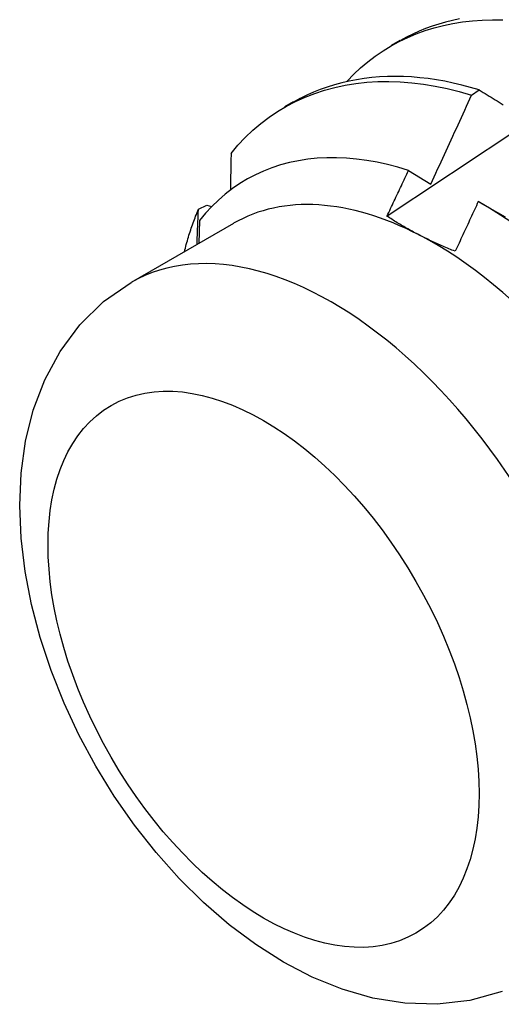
# Model space of a CAD drawing. Header units: inches. Extents: x 7.3 to 107, y 7.4 to 69.5.
# Tile 41 of 53: x 95.86 to 96.017, y 39.053 to 39.375. Entities that reach past the tile are written whole.
import ezdxf

# ---------------------------------------------------------------- set-up
doc = ezdxf.new("R2010")
doc.units = ezdxf.units.IN
doc.header["$LTSCALE"] = 6.835203
doc.header["$MEASUREMENT"] = 0
doc.layers.add('Visible Edges(ANSI)', color=7, linetype='Continuous', lineweight=25)
doc.layers.add('Visible Tangent Edges(ANSI)', color=7, linetype='Continuous', lineweight=25)

msp = doc.modelspace()

# ---------------------------------------------------------------- linework, layer by layer
at = {"layer": 'Visible Edges(ANSI)'}
for p, q in [((95.98107, 39.36647), (95.98388, 39.36809)), ((96.0071, 39.35012), (96.00961, 39.35183)), ((95.94627, 39.34638), (95.94908, 39.348)), ((95.98659, 39.32556), (95.99384, 39.32109)), ((95.91805, 39.31287), (95.92075, 39.31423)), ((95.92075, 39.31423), (95.92237, 39.31375)), ((96.0099, 39.31509), (96.01806, 39.31039)), ((95.92951, 39.30829), (95.89611, 39.28901)), ((95.91845, 39.30927), (95.91821, 39.30177))]:
    msp.add_line(p, q, dxfattribs=at)
at = {"layer": 'Visible Edges(ANSI)', "flags": 128}
for points in [[(95.96653, 39.35471), (95.9687, 39.35695), (95.97097, 39.35906), (95.97332, 39.36104), (95.97576, 39.36289), (95.97828, 39.3646), (95.98088, 39.36619), (95.98356, 39.36764), (95.98631, 39.36896), (95.98913, 39.37015), (95.99202, 39.3712), (95.99498, 39.37211), (95.998, 39.37289), (96.00108, 39.37353), (96.00422, 39.37404), (96.00742, 39.3744), (96.01066, 39.37463), (96.01396, 39.37471), (96.0173, 39.37466)], [(95.97956, 39.31064), (95.98552, 39.31462), (95.99149, 39.3186), (95.99745, 39.32258), (96.00342, 39.32655), (96.00939, 39.33051), (96.01536, 39.33448), (96.02133, 39.33843), (96.0273, 39.34239), (96.03327, 39.34633), (96.03924, 39.35028), (96.04521, 39.35422), (96.05119, 39.35815), (96.05716, 39.36208), (96.06313, 39.36601), (96.06911, 39.36993), (96.07509, 39.37385), (96.08107, 39.37776)], [(96.00321, 39.37503), (96.00092, 39.37454), (95.99867, 39.37398), (95.99646, 39.37334), (95.99428, 39.37263), (95.99213, 39.37184), (95.99003, 39.37098), (95.98796, 39.37005), (95.98593, 39.36904), (95.98395, 39.36796)], [(96.00961, 39.35183), (96.00679, 39.35267), (96.00399, 39.35342), (96.0012, 39.35408), (95.99843, 39.35465), (95.99568, 39.35513), (95.99296, 39.35553), (95.99026, 39.35583), (95.98758, 39.35605), (95.98492, 39.35618), (95.9823, 39.35623), (95.9797, 39.35618), (95.97713, 39.35605), (95.9746, 39.35584), (95.97209, 39.35554), (95.96962, 39.35515), (95.96719, 39.35468), (95.96479, 39.35412), (95.96243, 39.35348), (95.9601, 39.35276), (95.95782, 39.35195), (95.95559, 39.35106), (95.95339, 39.35008), (95.95124, 39.34902), (95.94914, 39.34788)], [(95.9287, 39.33111), (95.93096, 39.33378), (95.93332, 39.33631), (95.9358, 39.33867), (95.93839, 39.34087), (95.94108, 39.34291), (95.94388, 39.34479), (95.94677, 39.34651), (95.94975, 39.34807), (95.95283, 39.34946), (95.95599, 39.35069), (95.95923, 39.35175), (95.96255, 39.35264), (95.96594, 39.35337), (95.96941, 39.35393), (95.97294, 39.35432), (95.97653, 39.35455), (95.98019, 39.3546), (95.9839, 39.35448), (95.98766, 39.35419), (95.99147, 39.35372), (95.99532, 39.35308), (95.99921, 39.35227), (96.00314, 39.35128), (96.0071, 39.35012)], [(95.99384, 39.32109), (95.99441, 39.3223), (95.99497, 39.3235), (95.99553, 39.32471), (95.99609, 39.32592), (95.99665, 39.32712), (95.99721, 39.32833), (95.99776, 39.32954), (95.99832, 39.33075), (95.99887, 39.33195), (95.99943, 39.33316), (95.99998, 39.33437), (96.00053, 39.33558), (96.00109, 39.33679), (96.00164, 39.338), (96.00219, 39.33921), (96.00274, 39.34042), (96.00329, 39.34163), (96.00383, 39.34284), (96.00438, 39.34405), (96.00493, 39.34527), (96.00547, 39.34648), (96.00602, 39.34769), (96.00656, 39.3489), (96.0071, 39.35012)], [(96.00961, 39.35183), (96.01026, 39.35143), (96.01091, 39.35104), (96.01156, 39.35063), (96.01221, 39.35023), (96.01287, 39.34983), (96.01352, 39.34943), (96.01418, 39.34903), (96.01483, 39.34863), (96.01549, 39.34822), (96.01615, 39.34782), (96.0168, 39.34741), (96.01746, 39.34701)], [(95.98659, 39.32556), (95.98314, 39.3266), (95.97971, 39.32749), (95.97631, 39.32823), (95.97295, 39.32882), (95.96963, 39.32926), (95.96636, 39.32956), (95.96312, 39.3297), (95.95993, 39.32969), (95.95679, 39.32952), (95.95371, 39.32921), (95.95069, 39.32874), (95.94773, 39.32812), (95.94485, 39.32735), (95.94203, 39.32643), (95.9393, 39.32537), (95.93664, 39.32415), (95.93406, 39.32279), (95.93156, 39.32129), (95.92915, 39.31963), (95.92682, 39.31784), (95.92458, 39.3159), (95.92244, 39.31382), (95.9204, 39.31161), (95.91845, 39.30927)], [(95.9287, 39.33111), (95.9287, 39.33061), (95.92869, 39.33011), (95.92868, 39.32962), (95.92867, 39.32912), (95.92866, 39.32862), (95.92865, 39.32812), (95.92864, 39.32762), (95.92863, 39.32713), (95.92862, 39.32663), (95.92861, 39.32613), (95.9286, 39.32563), (95.92859, 39.32513), (95.92858, 39.32463), (95.92857, 39.32413), (95.92856, 39.32363), (95.92855, 39.32313), (95.92854, 39.32263), (95.92853, 39.32213), (95.92852, 39.32163), (95.92851, 39.32113), (95.9285, 39.32063), (95.92849, 39.32013), (95.92848, 39.31963), (95.92847, 39.31913)], [(95.97956, 39.31064), (95.97985, 39.31126), (95.98015, 39.31188), (95.98044, 39.3125), (95.98074, 39.31312), (95.98103, 39.31374), (95.98133, 39.31436), (95.98162, 39.31498), (95.98192, 39.31561), (95.98221, 39.31623), (95.9825, 39.31685), (95.9828, 39.31747), (95.98309, 39.31809), (95.98338, 39.31872), (95.98368, 39.31934), (95.98397, 39.31996), (95.98426, 39.32058), (95.98455, 39.3212), (95.98485, 39.32183), (95.98514, 39.32245), (95.98543, 39.32307), (95.98572, 39.32369), (95.98601, 39.32432), (95.9863, 39.32494), (95.98659, 39.32556)], [(96.00933, 39.31542), (96.00902, 39.31474), (96.00871, 39.31406), (96.0084, 39.31338), (96.00809, 39.31271), (96.00777, 39.31203), (96.00746, 39.31135), (96.00715, 39.31067), (96.00684, 39.31), (96.00652, 39.30932), (96.00621, 39.30864), (96.0059, 39.30797), (96.00558, 39.30729), (96.00527, 39.30661), (96.00495, 39.30594), (96.00464, 39.30526), (96.00432, 39.30458), (96.00401, 39.30391), (96.00369, 39.30323), (96.00338, 39.30255), (96.00306, 39.30188), (96.00275, 39.3012), (96.00243, 39.30053), (96.00211, 39.29985), (96.0018, 39.29917)], [(96.02027, 39.30854), (96.01663, 39.31097), (96.01299, 39.31327), (96.00933, 39.31542)], [(95.91348, 39.29899), (95.91363, 39.2996), (95.91379, 39.30021), (95.91395, 39.30081), (95.91411, 39.30142), (95.91428, 39.30202), (95.91445, 39.30261), (95.91462, 39.30321), (95.9148, 39.3038), (95.91498, 39.30439), (95.91516, 39.30497), (95.91535, 39.30555), (95.91554, 39.30613), (95.91573, 39.30671), (95.91593, 39.30729), (95.91612, 39.30786), (95.91633, 39.30843), (95.91653, 39.30899), (95.91674, 39.30956), (95.91695, 39.31012), (95.91716, 39.31067), (95.91738, 39.31123), (95.9176, 39.31178), (95.91783, 39.31233), (95.91805, 39.31287)], [(95.9176, 39.30141), (95.91762, 39.30189), (95.91764, 39.30237), (95.91766, 39.30285), (95.91768, 39.30333), (95.9177, 39.30381), (95.91772, 39.30429), (95.91774, 39.30477), (95.91775, 39.30524), (95.91777, 39.30572), (95.91779, 39.3062), (95.91781, 39.30668), (95.91783, 39.30716), (95.91785, 39.30763), (95.91787, 39.30811), (95.91789, 39.30859), (95.91791, 39.30906), (95.91793, 39.30954), (95.91794, 39.31002), (95.91796, 39.31049), (95.91798, 39.31097), (95.918, 39.31145), (95.91802, 39.31192), (95.91804, 39.3124), (95.91805, 39.31287)], [(95.99007, 39.30449), (95.9896, 39.30473), (95.98914, 39.30497), (95.98868, 39.30522), (95.98822, 39.30546), (95.98776, 39.30571), (95.98731, 39.30596), (95.98686, 39.30621), (95.98641, 39.30646), (95.98596, 39.30671), (95.98552, 39.30697), (95.98508, 39.30722), (95.98464, 39.30748), (95.9842, 39.30773), (95.98377, 39.30799), (95.98334, 39.30825), (95.98291, 39.30851), (95.98248, 39.30877), (95.98206, 39.30903), (95.98163, 39.3093), (95.98121, 39.30956), (95.9808, 39.30983), (95.98038, 39.3101), (95.97997, 39.31037), (95.97956, 39.31064)], [(96.0018, 39.29917), (96.00128, 39.29938), (96.00077, 39.29958), (96.00026, 39.29979), (95.99975, 39.3), (95.99925, 39.30021), (95.99875, 39.30042), (95.99825, 39.30064), (95.99775, 39.30085), (95.99725, 39.30107), (95.99676, 39.30129), (95.99627, 39.30151), (95.99578, 39.30173), (95.99529, 39.30195), (95.9948, 39.30217), (95.99432, 39.3024), (95.99384, 39.30262), (95.99336, 39.30285), (95.99288, 39.30308), (95.99241, 39.30331), (95.99194, 39.30355), (95.99147, 39.30378), (95.991, 39.30401), (95.99053, 39.30425), (95.99007, 39.30449)], [(96.01709, 39.05763), (96.00662, 39.05469), (95.99596, 39.05345), (95.98536, 39.05378), (95.97499, 39.05547), (95.96493, 39.05836), (95.9552, 39.0623), (95.94581, 39.0672), (95.93676, 39.07293), (95.92806, 39.07944), (95.91973, 39.08666), (95.91179, 39.09452), (95.90427, 39.10297), (95.89721, 39.11194), (95.89063, 39.12137), (95.88458, 39.13119), (95.8791, 39.14134), (95.87422, 39.15176), (95.86998, 39.16236), (95.86643, 39.1731), (95.86359, 39.18391), (95.8615, 39.19473), (95.86021, 39.20552), (95.85976, 39.21623), (95.86023, 39.2268), (95.86168, 39.2372), (95.86421, 39.24736), (95.86793, 39.2572), (95.87295, 39.26652), (95.87934, 39.27514), (95.88712, 39.28274), (95.89611, 39.28901)]]:
    msp.add_lwpolyline(points, dxfattribs=at)
at = {"layer": 'Visible Edges(ANSI)'}
for major_axis, start_param, end_param in [((-0.06545, 0.11337), 5.550735, 6.283185), ((0.06545, -0.11337), 1.361945, 2.409143)]:
    msp.add_ellipse((95.99497, 39.19493), major_axis=major_axis, ratio=0.57735, start_param=start_param, end_param=end_param, dxfattribs=at)
at = {"layer": 'Visible Tangent Edges(ANSI)'}
msp.add_ellipse((95.96156, 39.17564), major_axis=(0.06545, -0.11337), ratio=0.57735, start_param=0, end_param=3.141593, dxfattribs=at)
msp.add_ellipse((95.93929, 39.16278), major_axis=(0.0497, -0.08609), ratio=0.57735, dxfattribs=at)

doc.saveas('drawing.dxf')
